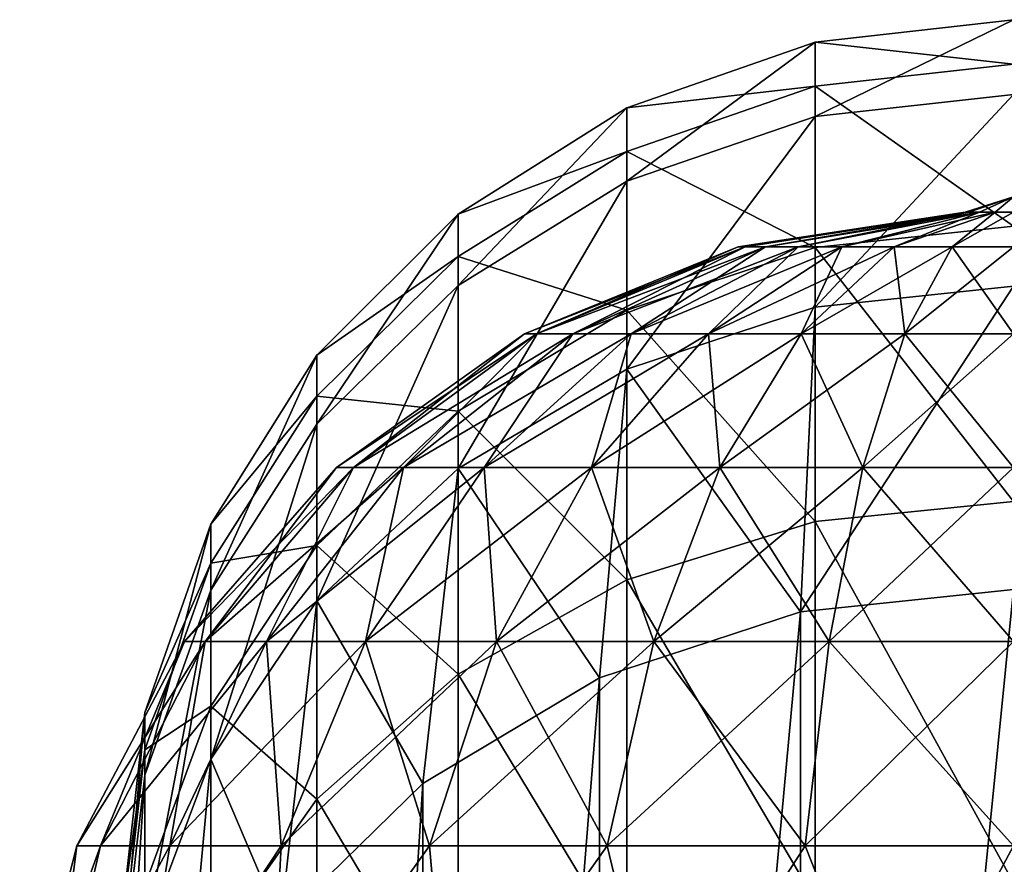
# Model space of a CAD drawing. Header units: millimetres. Extents: x -84 to 84, y -375 to 242.
# Tile 165 of 166: x -10 to 0, y 233 to 242. Entities that reach past the tile are written whole.
import ezdxf

# ---------------------------------------------------------------- set-up
doc = ezdxf.new("R2010")
doc.units = ezdxf.units.MM
doc.header["$LTSCALE"] = 81.481481
for name, color, linetype in [('274', 7, 'CONTINUOUS'), ('278', 7, 'CONTINUOUS'), ('279', 7, 'CONTINUOUS'), ('283', 7, 'CONTINUOUS'), ('288', 7, 'CONTINUOUS'), ('290', 7, 'CONTINUOUS')]:
    doc.layers.add(name, color=color, linetype=linetype)

msp = doc.modelspace()

# ---------------------------------------------------------------- linework, layer by layer
at = {"layer": '274', "color": 7, "linetype": 'CONTINUOUS', "true_color": 0xa2afbf}
for points in [[(0, 239.8675, -7.575), (-0.4881, 239.7131, -7.575), (-0.2444, 239.7914, -7.575), (0, 239.8675, -7.575)], [(-0.4509, 239.7131, -7.7618), (-0.4881, 239.7131, -7.575), (0, 239.8675, -7.575), (-0.4509, 239.7131, -7.7618)], [(-0.3451, 239.7131, -7.9201), (-0.4509, 239.7131, -7.7618), (0, 239.8675, -7.575), (-0.3451, 239.7131, -7.9201)], [(-0.1868, 239.7131, -8.0259), (-0.3451, 239.7131, -7.9201), (0, 239.8675, -7.575), (-0.1868, 239.7131, -8.0259)], [(0, 239.7131, -8.0631), (-0.1868, 239.7131, -8.0259), (0, 239.8675, -7.575), (0, 239.7131, -8.0631)]]:
    msp.add_3dface(points, dxfattribs=at)
at = {"layer": '278', "color": 7, "linetype": 'CONTINUOUS', "true_color": 0xa2afbf}
for points in [[(-2.7811, 239.3617, -7.575), (-0.4881, 239.7131, -7.575), (-2.7114, 239.3617, -8.1939), (-2.7811, 239.3617, -7.575)], [(-0.4881, 239.7131, -7.575), (-0.4509, 239.7131, -7.7618), (-2.7114, 239.3617, -8.1939), (-0.4881, 239.7131, -7.575)], [(-2.7114, 239.3617, -8.1939), (-0.4509, 239.7131, -7.7618), (-2.5057, 239.3617, -8.7817), (-2.7114, 239.3617, -8.1939)], [(-2.5057, 239.3617, -8.7817), (-0.4509, 239.7131, -7.7618), (-2.1744, 239.3617, -9.309), (-2.5057, 239.3617, -8.7817)], [(-0.4509, 239.7131, -7.7618), (-0.3451, 239.7131, -7.9201), (-2.1744, 239.3617, -9.309), (-0.4509, 239.7131, -7.7618)], [(-2.1744, 239.3617, -9.309), (-0.3451, 239.7131, -7.9201), (-1.734, 239.3617, -9.7494), (-2.1744, 239.3617, -9.309)], [(-1.734, 239.3617, -9.7494), (-0.3451, 239.7131, -7.9201), (-1.2067, 239.3617, -10.0807), (-1.734, 239.3617, -9.7494)], [(-0.3451, 239.7131, -7.9201), (-0.1868, 239.7131, -8.0259), (-1.2067, 239.3617, -10.0807), (-0.3451, 239.7131, -7.9201)], [(-1.2067, 239.3617, -10.0807), (-0.1868, 239.7131, -8.0259), (-0.6189, 239.3617, -10.2864), (-1.2067, 239.3617, -10.0807)], [(-0.1868, 239.7131, -8.0259), (0, 239.7131, -8.0631), (-0.6189, 239.3617, -10.2864), (-0.1868, 239.7131, -8.0259)], [(-0.6189, 239.3617, -10.2864), (0, 239.7131, -8.0631), (0, 239.3617, -10.3561), (-0.6189, 239.3617, -10.2864)], [(-2.7811, 239.3617, -7.575), (-2.7114, 239.3617, -8.1939), (-4.9417, 238.4858, -7.575), (-2.7811, 239.3617, -7.575)], [(-4.9417, 238.4858, -7.575), (-2.7114, 239.3617, -8.1939), (-4.8178, 238.4858, -8.6746), (-4.9417, 238.4858, -7.575)], [(-2.7114, 239.3617, -8.1939), (-2.5057, 239.3617, -8.7817), (-4.8178, 238.4858, -8.6746), (-2.7114, 239.3617, -8.1939)], [(-4.8178, 238.4858, -8.6746), (-2.5057, 239.3617, -8.7817), (-4.4523, 238.4858, -9.7191), (-4.8178, 238.4858, -8.6746)], [(-2.5057, 239.3617, -8.7817), (-2.1744, 239.3617, -9.309), (-4.4523, 238.4858, -9.7191), (-2.5057, 239.3617, -8.7817)], [(-4.4523, 238.4858, -9.7191), (-2.1744, 239.3617, -9.309), (-3.8636, 238.4858, -10.6561), (-4.4523, 238.4858, -9.7191)], [(-2.1744, 239.3617, -9.309), (-1.734, 239.3617, -9.7494), (-3.8636, 238.4858, -10.6561), (-2.1744, 239.3617, -9.309)], [(-3.8636, 238.4858, -10.6561), (-1.734, 239.3617, -9.7494), (-3.0811, 238.4858, -11.4386), (-3.8636, 238.4858, -10.6561)], [(-1.734, 239.3617, -9.7494), (-1.2067, 239.3617, -10.0807), (-3.0811, 238.4858, -11.4386), (-1.734, 239.3617, -9.7494)], [(-3.0811, 238.4858, -11.4386), (-1.2067, 239.3617, -10.0807), (-2.1441, 238.4858, -12.0273), (-3.0811, 238.4858, -11.4386)], [(-1.2067, 239.3617, -10.0807), (-0.6189, 239.3617, -10.2864), (-2.1441, 238.4858, -12.0273), (-1.2067, 239.3617, -10.0807)], [(-2.1441, 238.4858, -12.0273), (-0.6189, 239.3617, -10.2864), (-1.0996, 238.4858, -12.3928), (-2.1441, 238.4858, -12.0273)], [(-0.6189, 239.3617, -10.2864), (0, 239.3617, -10.3561), (-1.0996, 238.4858, -12.3928), (-0.6189, 239.3617, -10.2864)], [(-1.0996, 238.4858, -12.3928), (0, 239.3617, -10.3561), (0, 238.4858, -12.5167), (-1.0996, 238.4858, -12.3928)], [(-4.9417, 238.4858, -7.575), (-4.8178, 238.4858, -8.6746), (-6.8407, 237.1335, -7.575), (-4.9417, 238.4858, -7.575)], [(-6.8407, 237.1335, -7.575), (-4.8178, 238.4858, -8.6746), (-6.6692, 237.1335, -9.0972), (-6.8407, 237.1335, -7.575)], [(-4.8178, 238.4858, -8.6746), (-4.4523, 238.4858, -9.7191), (-6.6692, 237.1335, -9.0972), (-4.8178, 238.4858, -8.6746)], [(-6.6692, 237.1335, -9.0972), (-4.4523, 238.4858, -9.7191), (-6.1633, 237.1335, -10.5431), (-6.6692, 237.1335, -9.0972)], [(-4.4523, 238.4858, -9.7191), (-3.8636, 238.4858, -10.6561), (-6.1633, 237.1335, -10.5431), (-4.4523, 238.4858, -9.7191)], [(-6.1633, 237.1335, -10.5431), (-3.8636, 238.4858, -10.6561), (-5.3483, 237.1335, -11.8401), (-6.1633, 237.1335, -10.5431)], [(-3.8636, 238.4858, -10.6561), (-3.0811, 238.4858, -11.4386), (-5.3483, 237.1335, -11.8401), (-3.8636, 238.4858, -10.6561)], [(-5.3483, 237.1335, -11.8401), (-3.0811, 238.4858, -11.4386), (-4.2651, 237.1335, -12.9233), (-5.3483, 237.1335, -11.8401)], [(-3.0811, 238.4858, -11.4386), (-2.1441, 238.4858, -12.0273), (-4.2651, 237.1335, -12.9233), (-3.0811, 238.4858, -11.4386)], [(-4.2651, 237.1335, -12.9233), (-2.1441, 238.4858, -12.0273), (-2.9681, 237.1335, -13.7383), (-4.2651, 237.1335, -12.9233)], [(-2.1441, 238.4858, -12.0273), (-1.0996, 238.4858, -12.3928), (-2.9681, 237.1335, -13.7383), (-2.1441, 238.4858, -12.0273)], [(-2.9681, 237.1335, -13.7383), (-1.0996, 238.4858, -12.3928), (-1.5222, 237.1335, -14.2442), (-2.9681, 237.1335, -13.7383)], [(-1.0996, 238.4858, -12.3928), (0, 238.4858, -12.5167), (-1.5222, 237.1335, -14.2442), (-1.0996, 238.4858, -12.3928)], [(-1.5222, 237.1335, -14.2442), (0, 238.4858, -12.5167), (0, 237.1335, -14.4157), (-1.5222, 237.1335, -14.2442)], [(-6.8407, 237.1335, -7.575), (-6.6692, 237.1335, -9.0972), (-8.375, 235.3781, -7.575), (-6.8407, 237.1335, -7.575)], [(-8.375, 235.3781, -7.575), (-6.6692, 237.1335, -9.0972), (-8.1651, 235.3781, -9.4386), (-8.375, 235.3781, -7.575)], [(-6.6692, 237.1335, -9.0972), (-6.1633, 237.1335, -10.5431), (-8.1651, 235.3781, -9.4386), (-6.6692, 237.1335, -9.0972)], [(-8.1651, 235.3781, -9.4386), (-6.1633, 237.1335, -10.5431), (-7.5457, 235.3781, -11.2088), (-8.1651, 235.3781, -9.4386)], [(-6.1633, 237.1335, -10.5431), (-5.3483, 237.1335, -11.8401), (-7.5457, 235.3781, -11.2088), (-6.1633, 237.1335, -10.5431)], [(-7.5457, 235.3781, -11.2088), (-5.3483, 237.1335, -11.8401), (-6.5479, 235.3781, -12.7968), (-7.5457, 235.3781, -11.2088)], [(-5.3483, 237.1335, -11.8401), (-4.2651, 237.1335, -12.9233), (-6.5479, 235.3781, -12.7968), (-5.3483, 237.1335, -11.8401)], [(-6.5479, 235.3781, -12.7968), (-4.2651, 237.1335, -12.9233), (-5.2218, 235.3781, -14.1229), (-6.5479, 235.3781, -12.7968)], [(-4.2651, 237.1335, -12.9233), (-2.9681, 237.1335, -13.7383), (-5.2218, 235.3781, -14.1229), (-4.2651, 237.1335, -12.9233)], [(-5.2218, 235.3781, -14.1229), (-2.9681, 237.1335, -13.7383), (-3.6338, 235.3781, -15.1207), (-5.2218, 235.3781, -14.1229)], [(-2.9681, 237.1335, -13.7383), (-1.5222, 237.1335, -14.2442), (-3.6338, 235.3781, -15.1207), (-2.9681, 237.1335, -13.7383)], [(-3.6338, 235.3781, -15.1207), (-1.5222, 237.1335, -14.2442), (-1.8636, 235.3781, -15.7401), (-3.6338, 235.3781, -15.1207)], [(-1.5222, 237.1335, -14.2442), (0, 237.1335, -14.4157), (-1.8636, 235.3781, -15.7401), (-1.5222, 237.1335, -14.2442)], [(-1.8636, 235.3781, -15.7401), (0, 237.1335, -14.4157), (0, 235.3781, -15.95), (-1.8636, 235.3781, -15.7401)], [(-8.375, 235.3781, -7.575), (-8.1651, 235.3781, -9.4386), (-9.4612, 233.3152, -7.575), (-8.375, 235.3781, -7.575)], [(-9.4612, 233.3152, -7.575), (-8.1651, 235.3781, -9.4386), (-9.224, 233.3152, -9.6803), (-9.4612, 233.3152, -7.575)], [(-8.1651, 235.3781, -9.4386), (-7.5457, 235.3781, -11.2088), (-9.224, 233.3152, -9.6803), (-8.1651, 235.3781, -9.4386)], [(-9.224, 233.3152, -9.6803), (-7.5457, 235.3781, -11.2088), (-8.5243, 233.3152, -11.6801), (-9.224, 233.3152, -9.6803)], [(-7.5457, 235.3781, -11.2088), (-6.5479, 235.3781, -12.7968), (-8.5243, 233.3152, -11.6801), (-7.5457, 235.3781, -11.2088)], [(-8.5243, 233.3152, -11.6801), (-6.5479, 235.3781, -12.7968), (-7.3971, 233.3152, -13.474), (-8.5243, 233.3152, -11.6801)], [(-6.5479, 235.3781, -12.7968), (-5.2218, 235.3781, -14.1229), (-7.3971, 233.3152, -13.474), (-6.5479, 235.3781, -12.7968)], [(-7.3971, 233.3152, -13.474), (-5.2218, 235.3781, -14.1229), (-5.899, 233.3152, -14.9721), (-7.3971, 233.3152, -13.474)], [(-5.2218, 235.3781, -14.1229), (-3.6338, 235.3781, -15.1207), (-5.899, 233.3152, -14.9721), (-5.2218, 235.3781, -14.1229)], [(-5.899, 233.3152, -14.9721), (-3.6338, 235.3781, -15.1207), (-4.1051, 233.3152, -16.0993), (-5.899, 233.3152, -14.9721)], [(-3.6338, 235.3781, -15.1207), (-1.8636, 235.3781, -15.7401), (-4.1051, 233.3152, -16.0993), (-3.6338, 235.3781, -15.1207)], [(-4.1051, 233.3152, -16.0993), (-1.8636, 235.3781, -15.7401), (-2.1053, 233.3152, -16.799), (-4.1051, 233.3152, -16.0993)], [(-1.8636, 235.3781, -15.7401), (0, 235.3781, -15.95), (-2.1053, 233.3152, -16.799), (-1.8636, 235.3781, -15.7401)], [(-2.1053, 233.3152, -16.799), (0, 235.3781, -15.95), (0, 233.3152, -17.0362), (-2.1053, 233.3152, -16.799)], [(-9.7482, 231.0592, -9.9773), (-10.0399, 231.0592, -7.575), (-9.224, 233.3152, -9.6803), (-9.7482, 231.0592, -9.9773)], [(-10.0399, 231.0592, -7.575), (-9.4612, 233.3152, -7.575), (-9.224, 233.3152, -9.6803), (-10.0399, 231.0592, -7.575)], [(-8.8902, 231.0592, -12.2402), (-9.7482, 231.0592, -9.9773), (-8.5243, 233.3152, -11.6801), (-8.8902, 231.0592, -12.2402)], [(-9.7482, 231.0592, -9.9773), (-9.224, 233.3152, -9.6803), (-8.5243, 233.3152, -11.6801), (-9.7482, 231.0592, -9.9773)], [(-7.5154, 231.0592, -14.2321), (-8.8902, 231.0592, -12.2402), (-7.3971, 233.3152, -13.474), (-7.5154, 231.0592, -14.2321)], [(-8.8902, 231.0592, -12.2402), (-8.5243, 233.3152, -11.6801), (-7.3971, 233.3152, -13.474), (-8.8902, 231.0592, -12.2402)], [(-5.7038, 231.0592, -15.8373), (-7.5154, 231.0592, -14.2321), (-5.899, 233.3152, -14.9721), (-5.7038, 231.0592, -15.8373)], [(-7.5154, 231.0592, -14.2321), (-7.3971, 233.3152, -13.474), (-5.899, 233.3152, -14.9721), (-7.5154, 231.0592, -14.2321)], [(-5.7038, 231.0592, -15.8373), (-5.899, 233.3152, -14.9721), (-4.1051, 233.3152, -16.0993), (-5.7038, 231.0592, -15.8373)], [(-3.5606, 231.0592, -16.9623), (-5.7038, 231.0592, -15.8373), (-4.1051, 233.3152, -16.0993), (-3.5606, 231.0592, -16.9623)], [(-3.5606, 231.0592, -16.9623), (-4.1051, 233.3152, -16.0993), (-2.1053, 233.3152, -16.799), (-3.5606, 231.0592, -16.9623)], [(-1.2103, 231.0592, -17.5416), (-3.5606, 231.0592, -16.9623), (-2.1053, 233.3152, -16.799), (-1.2103, 231.0592, -17.5416)], [(-1.2103, 231.0592, -17.5416), (-2.1053, 233.3152, -16.799), (0, 233.3152, -17.0362), (-1.2103, 231.0592, -17.5416)], [(1.2103, 231.0592, -17.5416), (-1.2103, 231.0592, -17.5416), (0, 233.3152, -17.0362), (1.2103, 231.0592, -17.5416)]]:
    msp.add_3dface(points, dxfattribs=at)
at = {"layer": '279', "color": 7, "linetype": 'CONTINUOUS', "true_color": 0xa2afbf}
for points in [[(0, 239.8675, -7.575), (-0.2444, 239.7914, -7.575), (-0.4509, 239.7131, -7.3882), (0, 239.8675, -7.575)], [(-0.3451, 239.7131, -7.2299), (0, 239.8675, -7.575), (-0.4509, 239.7131, -7.3882), (-0.3451, 239.7131, -7.2299)], [(-0.1868, 239.7131, -7.1241), (0, 239.8675, -7.575), (-0.3451, 239.7131, -7.2299), (-0.1868, 239.7131, -7.1241)], [(0, 239.7131, -7.0869), (0, 239.8675, -7.575), (-0.1868, 239.7131, -7.1241), (0, 239.7131, -7.0869)], [(-0.2444, 239.7914, -7.575), (-0.4881, 239.7131, -7.575), (-0.4509, 239.7131, -7.3882), (-0.2444, 239.7914, -7.575)]]:
    msp.add_3dface(points, dxfattribs=at)
at = {"layer": '283', "color": 7, "linetype": 'CONTINUOUS', "true_color": 0xa2afbf}
for points in [[(-0.4881, 239.7131, -7.575), (-2.7811, 239.3617, -7.575), (-2.7114, 239.3617, -6.9561), (-0.4881, 239.7131, -7.575)], [(-0.4509, 239.7131, -7.3882), (-0.4881, 239.7131, -7.575), (-2.7114, 239.3617, -6.9561), (-0.4509, 239.7131, -7.3882)], [(-0.4509, 239.7131, -7.3882), (-2.7114, 239.3617, -6.9561), (-2.5057, 239.3617, -6.3683), (-0.4509, 239.7131, -7.3882)], [(-0.3451, 239.7131, -7.2299), (-0.4509, 239.7131, -7.3882), (-2.5057, 239.3617, -6.3683), (-0.3451, 239.7131, -7.2299)], [(-0.3451, 239.7131, -7.2299), (-2.5057, 239.3617, -6.3683), (-2.1744, 239.3617, -5.841), (-0.3451, 239.7131, -7.2299)], [(-0.3451, 239.7131, -7.2299), (-2.1744, 239.3617, -5.841), (-1.734, 239.3617, -5.4006), (-0.3451, 239.7131, -7.2299)], [(-0.1868, 239.7131, -7.1241), (-0.3451, 239.7131, -7.2299), (-1.734, 239.3617, -5.4006), (-0.1868, 239.7131, -7.1241)], [(-0.1868, 239.7131, -7.1241), (-1.734, 239.3617, -5.4006), (-1.2067, 239.3617, -5.0693), (-0.1868, 239.7131, -7.1241)], [(-0.1868, 239.7131, -7.1241), (-1.2067, 239.3617, -5.0693), (-0.6189, 239.3617, -4.8636), (-0.1868, 239.7131, -7.1241)], [(0, 239.7131, -7.0869), (-0.1868, 239.7131, -7.1241), (-0.6189, 239.3617, -4.8636), (0, 239.7131, -7.0869)], [(0, 239.7131, -7.0869), (-0.6189, 239.3617, -4.8636), (0, 239.3617, -4.7939), (0, 239.7131, -7.0869)], [(-2.7811, 239.3617, -7.575), (-4.9417, 238.4858, -7.575), (-4.8178, 238.4858, -6.4754), (-2.7811, 239.3617, -7.575)], [(-2.7811, 239.3617, -7.575), (-4.8178, 238.4858, -6.4754), (-2.7114, 239.3617, -6.9561), (-2.7811, 239.3617, -7.575)], [(-4.8178, 238.4858, -6.4754), (-4.4523, 238.4858, -5.4309), (-2.7114, 239.3617, -6.9561), (-4.8178, 238.4858, -6.4754)], [(-4.4523, 238.4858, -5.4309), (-3.8636, 238.4858, -4.4939), (-2.5057, 239.3617, -6.3683), (-4.4523, 238.4858, -5.4309)], [(-2.7114, 239.3617, -6.9561), (-4.4523, 238.4858, -5.4309), (-2.5057, 239.3617, -6.3683), (-2.7114, 239.3617, -6.9561)], [(-3.8636, 238.4858, -4.4939), (-3.0811, 238.4858, -3.7114), (-2.1744, 239.3617, -5.841), (-3.8636, 238.4858, -4.4939)], [(-2.5057, 239.3617, -6.3683), (-3.8636, 238.4858, -4.4939), (-2.1744, 239.3617, -5.841), (-2.5057, 239.3617, -6.3683)], [(-3.0811, 238.4858, -3.7114), (-2.1441, 238.4858, -3.1227), (-1.734, 239.3617, -5.4006), (-3.0811, 238.4858, -3.7114)], [(-2.1744, 239.3617, -5.841), (-3.0811, 238.4858, -3.7114), (-1.734, 239.3617, -5.4006), (-2.1744, 239.3617, -5.841)], [(-2.1441, 238.4858, -3.1227), (-1.0996, 238.4858, -2.7572), (-1.2067, 239.3617, -5.0693), (-2.1441, 238.4858, -3.1227)], [(-1.734, 239.3617, -5.4006), (-2.1441, 238.4858, -3.1227), (-1.2067, 239.3617, -5.0693), (-1.734, 239.3617, -5.4006)], [(-1.2067, 239.3617, -5.0693), (-1.0996, 238.4858, -2.7572), (-0.6189, 239.3617, -4.8636), (-1.2067, 239.3617, -5.0693)], [(-1.0996, 238.4858, -2.7572), (0, 238.4858, -2.6333), (-0.6189, 239.3617, -4.8636), (-1.0996, 238.4858, -2.7572)], [(-0.6189, 239.3617, -4.8636), (0, 238.4858, -2.6333), (0, 239.3617, -4.7939), (-0.6189, 239.3617, -4.8636)], [(-4.9417, 238.4858, -7.575), (-6.8407, 237.1335, -7.575), (-6.6692, 237.1335, -6.0528), (-4.9417, 238.4858, -7.575)], [(-4.9417, 238.4858, -7.575), (-6.6692, 237.1335, -6.0528), (-4.8178, 238.4858, -6.4754), (-4.9417, 238.4858, -7.575)], [(-6.6692, 237.1335, -6.0528), (-6.1633, 237.1335, -4.6069), (-4.8178, 238.4858, -6.4754), (-6.6692, 237.1335, -6.0528)], [(-6.1633, 237.1335, -4.6069), (-5.3483, 237.1335, -3.3099), (-4.4523, 238.4858, -5.4309), (-6.1633, 237.1335, -4.6069)], [(-4.8178, 238.4858, -6.4754), (-6.1633, 237.1335, -4.6069), (-4.4523, 238.4858, -5.4309), (-4.8178, 238.4858, -6.4754)], [(-5.3483, 237.1335, -3.3099), (-4.2651, 237.1335, -2.2267), (-3.8636, 238.4858, -4.4939), (-5.3483, 237.1335, -3.3099)], [(-4.4523, 238.4858, -5.4309), (-5.3483, 237.1335, -3.3099), (-3.8636, 238.4858, -4.4939), (-4.4523, 238.4858, -5.4309)], [(-4.2651, 237.1335, -2.2267), (-2.9681, 237.1335, -1.4117), (-3.0811, 238.4858, -3.7114), (-4.2651, 237.1335, -2.2267)], [(-3.8636, 238.4858, -4.4939), (-4.2651, 237.1335, -2.2267), (-3.0811, 238.4858, -3.7114), (-3.8636, 238.4858, -4.4939)], [(-3.0811, 238.4858, -3.7114), (-2.9681, 237.1335, -1.4117), (-2.1441, 238.4858, -3.1227), (-3.0811, 238.4858, -3.7114)], [(-2.9681, 237.1335, -1.4117), (-1.5222, 237.1335, -0.9058), (-2.1441, 238.4858, -3.1227), (-2.9681, 237.1335, -1.4117)], [(-2.1441, 238.4858, -3.1227), (-1.5222, 237.1335, -0.9058), (-1.0996, 238.4858, -2.7572), (-2.1441, 238.4858, -3.1227)], [(-1.5222, 237.1335, -0.9058), (0, 237.1335, -0.7343), (-1.0996, 238.4858, -2.7572), (-1.5222, 237.1335, -0.9058)], [(-1.0996, 238.4858, -2.7572), (0, 237.1335, -0.7343), (0, 238.4858, -2.6333), (-1.0996, 238.4858, -2.7572)], [(-6.8407, 237.1335, -7.575), (-8.375, 235.3781, -7.575), (-8.1651, 235.3781, -5.7114), (-6.8407, 237.1335, -7.575)], [(-6.8407, 237.1335, -7.575), (-8.1651, 235.3781, -5.7114), (-6.6692, 237.1335, -6.0528), (-6.8407, 237.1335, -7.575)], [(-8.1651, 235.3781, -5.7114), (-7.5457, 235.3781, -3.9412), (-6.6692, 237.1335, -6.0528), (-8.1651, 235.3781, -5.7114)], [(-7.5457, 235.3781, -3.9412), (-6.5479, 235.3781, -2.3532), (-6.1633, 237.1335, -4.6069), (-7.5457, 235.3781, -3.9412)], [(-6.6692, 237.1335, -6.0528), (-7.5457, 235.3781, -3.9412), (-6.1633, 237.1335, -4.6069), (-6.6692, 237.1335, -6.0528)], [(-6.5479, 235.3781, -2.3532), (-5.2218, 235.3781, -1.0271), (-5.3483, 237.1335, -3.3099), (-6.5479, 235.3781, -2.3532)], [(-6.1633, 237.1335, -4.6069), (-6.5479, 235.3781, -2.3532), (-5.3483, 237.1335, -3.3099), (-6.1633, 237.1335, -4.6069)], [(-5.3483, 237.1335, -3.3099), (-5.2218, 235.3781, -1.0271), (-4.2651, 237.1335, -2.2267), (-5.3483, 237.1335, -3.3099)], [(-5.2218, 235.3781, -1.0271), (-3.6338, 235.3781, -0.0293), (-4.2651, 237.1335, -2.2267), (-5.2218, 235.3781, -1.0271)], [(-4.2651, 237.1335, -2.2267), (-3.6338, 235.3781, -0.0293), (-2.9681, 237.1335, -1.4117), (-4.2651, 237.1335, -2.2267)], [(-3.6338, 235.3781, -0.0293), (-1.8636, 235.3781, 0.5901), (-2.9681, 237.1335, -1.4117), (-3.6338, 235.3781, -0.0293)], [(-2.9681, 237.1335, -1.4117), (-1.8636, 235.3781, 0.5901), (-1.5222, 237.1335, -0.9058), (-2.9681, 237.1335, -1.4117)], [(-1.8636, 235.3781, 0.5901), (0, 235.3781, 0.8), (-1.5222, 237.1335, -0.9058), (-1.8636, 235.3781, 0.5901)], [(-1.5222, 237.1335, -0.9058), (0, 235.3781, 0.8), (0, 237.1335, -0.7343), (-1.5222, 237.1335, -0.9058)], [(-8.375, 235.3781, -7.575), (-9.4612, 233.3152, -7.575), (-9.224, 233.3152, -5.4697), (-8.375, 235.3781, -7.575)], [(-8.375, 235.3781, -7.575), (-9.224, 233.3152, -5.4697), (-8.1651, 235.3781, -5.7114), (-8.375, 235.3781, -7.575)], [(-9.224, 233.3152, -5.4697), (-8.5243, 233.3152, -3.4699), (-8.1651, 235.3781, -5.7114), (-9.224, 233.3152, -5.4697)], [(-8.5243, 233.3152, -3.4699), (-7.3971, 233.3152, -1.676), (-7.5457, 235.3781, -3.9412), (-8.5243, 233.3152, -3.4699)], [(-8.1651, 235.3781, -5.7114), (-8.5243, 233.3152, -3.4699), (-7.5457, 235.3781, -3.9412), (-8.1651, 235.3781, -5.7114)], [(-7.5457, 235.3781, -3.9412), (-7.3971, 233.3152, -1.676), (-6.5479, 235.3781, -2.3532), (-7.5457, 235.3781, -3.9412)], [(-7.3971, 233.3152, -1.676), (-5.899, 233.3152, -0.1779), (-6.5479, 235.3781, -2.3532), (-7.3971, 233.3152, -1.676)], [(-6.5479, 235.3781, -2.3532), (-5.899, 233.3152, -0.1779), (-5.2218, 235.3781, -1.0271), (-6.5479, 235.3781, -2.3532)], [(-5.899, 233.3152, -0.1779), (-4.1051, 233.3152, 0.9493), (-5.2218, 235.3781, -1.0271), (-5.899, 233.3152, -0.1779)], [(-5.2218, 235.3781, -1.0271), (-4.1051, 233.3152, 0.9493), (-3.6338, 235.3781, -0.0293), (-5.2218, 235.3781, -1.0271)], [(-4.1051, 233.3152, 0.9493), (-2.1053, 233.3152, 1.649), (-3.6338, 235.3781, -0.0293), (-4.1051, 233.3152, 0.9493)], [(-3.6338, 235.3781, -0.0293), (-2.1053, 233.3152, 1.649), (-1.8636, 235.3781, 0.5901), (-3.6338, 235.3781, -0.0293)], [(-2.1053, 233.3152, 1.649), (0, 233.3152, 1.8862), (-1.8636, 235.3781, 0.5901), (-2.1053, 233.3152, 1.649)], [(-1.8636, 235.3781, 0.5901), (0, 233.3152, 1.8862), (0, 235.3781, 0.8), (-1.8636, 235.3781, 0.5901)], [(-9.4612, 233.3152, -7.575), (-10.0399, 231.0592, -7.575), (-9.7481, 231.0592, -5.1722), (-9.4612, 233.3152, -7.575)], [(-9.4612, 233.3152, -7.575), (-9.7481, 231.0592, -5.1722), (-9.224, 233.3152, -5.4697), (-9.4612, 233.3152, -7.575)], [(-9.7481, 231.0592, -5.1722), (-8.8898, 231.0592, -2.9091), (-8.5243, 233.3152, -3.4699), (-9.7481, 231.0592, -5.1722)], [(-9.224, 233.3152, -5.4697), (-9.7481, 231.0592, -5.1722), (-8.5243, 233.3152, -3.4699), (-9.224, 233.3152, -5.4697)], [(-8.8898, 231.0592, -2.9091), (-7.5148, 231.0592, -0.9171), (-7.3971, 233.3152, -1.676), (-8.8898, 231.0592, -2.9091)], [(-8.5243, 233.3152, -3.4699), (-8.8898, 231.0592, -2.9091), (-7.3971, 233.3152, -1.676), (-8.5243, 233.3152, -3.4699)], [(-7.5148, 231.0592, -0.9171), (-5.703, 231.0592, 0.6879), (-5.899, 233.3152, -0.1779), (-7.5148, 231.0592, -0.9171)], [(-7.3971, 233.3152, -1.676), (-7.5148, 231.0592, -0.9171), (-5.899, 233.3152, -0.1779), (-7.3971, 233.3152, -1.676)], [(-5.899, 233.3152, -0.1779), (-5.703, 231.0592, 0.6879), (-4.1051, 233.3152, 0.9493), (-5.899, 233.3152, -0.1779)], [(-5.703, 231.0592, 0.6879), (-3.5597, 231.0592, 1.8126), (-4.1051, 233.3152, 0.9493), (-5.703, 231.0592, 0.6879)], [(-4.1051, 233.3152, 0.9493), (-3.5597, 231.0592, 1.8126), (-2.1053, 233.3152, 1.649), (-4.1051, 233.3152, 0.9493)], [(-3.5597, 231.0592, 1.8126), (-1.2096, 231.0592, 2.3917), (-2.1053, 233.3152, 1.649), (-3.5597, 231.0592, 1.8126)], [(-2.1053, 233.3152, 1.649), (-1.2096, 231.0592, 2.3917), (0, 233.3152, 1.8862), (-2.1053, 233.3152, 1.649)], [(-1.2096, 231.0592, 2.3917), (1.2108, 231.0592, 2.3916), (0, 233.3152, 1.8862), (-1.2096, 231.0592, 2.3917)]]:
    msp.add_3dface(points, dxfattribs=at)
at = {"layer": '288', "color": 7, "linetype": 'CONTINUOUS', "true_color": 0xa2afbf}
for points in [[(0, 214.5374, 150.125), (-2.1538, 214.3109, 150.2558), (0, 235.9047, 187.1343), (0, 214.5374, 150.125)], [(0, 235.9047, 187.1343), (-2.1538, 214.3109, 150.2558), (-2.1538, 235.6782, 187.2651), (0, 235.9047, 187.1343)], [(-2.1538, 214.3109, 150.2558), (-4.1825, 213.6446, 150.6404), (-2.1538, 235.6782, 187.2651), (-2.1538, 214.3109, 150.2558)], [(-2.1538, 235.6782, 187.2651), (-4.1825, 213.6446, 150.6404), (-4.1825, 235.0119, 187.6497), (-2.1538, 235.6782, 187.2651)], [(-4.1825, 213.6446, 150.6404), (-5.9681, 212.5772, 151.2567), (-4.1825, 235.0119, 187.6497), (-4.1825, 213.6446, 150.6404)], [(-4.1825, 235.0119, 187.6497), (-5.9681, 212.5772, 151.2567), (-5.9681, 233.9445, 188.266), (-4.1825, 235.0119, 187.6497)], [(-5.9681, 212.5772, 151.2567), (-7.4069, 211.1708, 152.0687), (-5.9681, 233.9445, 188.266), (-5.9681, 212.5772, 151.2567)], [(-5.9681, 233.9445, 188.266), (-7.4069, 211.1708, 152.0687), (-7.4069, 232.5381, 189.078), (-5.9681, 233.9445, 188.266)]]:
    msp.add_3dface(points, dxfattribs=at)
at = {"layer": '290', "color": 7, "linetype": 'CONTINUOUS', "true_color": 0xa2afbf}
for points in [[(0, 240.9006, 200.5594), (-2.0027, 240.679, 200.6018), (0, 241.6557, 207.7106), (0, 240.9006, 200.5594)], [(0, 241.6557, 207.7106), (-2.0027, 240.679, 200.6018), (-2.0027, 241.4301, 207.7155), (0, 241.6557, 207.7106)], [(0, 241.6557, 207.7106), (-2.0027, 241.4301, 207.7155), (0, 241.2085, 214.8877), (0, 241.6557, 207.7106)], [(-2.0027, 240.679, 200.6018), (-3.905, 240.0252, 200.7268), (-2.0027, 241.4301, 207.7155), (-2.0027, 240.679, 200.6018)], [(-2.0027, 241.4301, 207.7155), (-3.905, 240.0252, 200.7268), (-3.905, 240.7646, 207.7298), (-2.0027, 241.4301, 207.7155)], [(-2.0027, 241.4301, 207.7155), (-3.905, 240.7646, 207.7298), (-2.0027, 240.9852, 214.8549), (-2.0027, 241.4301, 207.7155)], [(0, 241.2085, 214.8877), (-2.0027, 241.4301, 207.7155), (-2.0027, 240.9852, 214.8549), (0, 241.2085, 214.8877)], [(0, 241.2085, 214.8877), (-2.0027, 240.9852, 214.8549), (0, 239.5715, 221.8899), (0, 241.2085, 214.8877)], [(-2.0027, 240.9852, 214.8549), (-3.905, 240.7646, 207.7298), (-3.905, 240.3267, 214.7581), (-2.0027, 240.9852, 214.8549)], [(-2.0027, 240.9852, 214.8549), (-3.905, 240.3267, 214.7581), (-2.0027, 239.3568, 221.8203), (-2.0027, 240.9852, 214.8549)], [(0, 239.5715, 221.8899), (-2.0027, 240.9852, 214.8549), (-2.0027, 239.3568, 221.8203), (0, 239.5715, 221.8899)], [(0, 238.9644, 193.634), (-2.0027, 238.7529, 193.7127), (0, 240.9006, 200.5594), (0, 238.9644, 193.634)], [(0, 240.9006, 200.5594), (-2.0027, 238.7529, 193.7127), (-2.0027, 240.679, 200.6018), (0, 240.9006, 200.5594)], [(-3.905, 240.0252, 200.7268), (-5.6114, 238.972, 200.9281), (-3.905, 240.7646, 207.7298), (-3.905, 240.0252, 200.7268)], [(-3.905, 240.7646, 207.7298), (-5.6114, 238.972, 200.9281), (-5.6114, 239.6926, 207.7528), (-3.905, 240.7646, 207.7298)], [(-3.905, 240.7646, 207.7298), (-5.6114, 239.6926, 207.7528), (-3.905, 240.3267, 214.7581), (-3.905, 240.7646, 207.7298)], [(-2.0027, 238.7529, 193.7127), (-3.905, 238.1291, 193.9449), (-2.0027, 240.679, 200.6018), (-2.0027, 238.7529, 193.7127)], [(-2.0027, 240.679, 200.6018), (-3.905, 238.1291, 193.9449), (-3.905, 240.0252, 200.7268), (-2.0027, 240.679, 200.6018)], [(-3.905, 240.3267, 214.7581), (-5.6114, 239.6926, 207.7528), (-5.6114, 239.2658, 214.6022), (-3.905, 240.3267, 214.7581)], [(-3.905, 240.3267, 214.7581), (-5.6114, 239.2658, 214.6022), (-3.905, 238.7236, 221.6151), (-3.905, 240.3267, 214.7581)], [(-2.0027, 239.3568, 221.8203), (-3.905, 240.3267, 214.7581), (-3.905, 238.7236, 221.6151), (-2.0027, 239.3568, 221.8203)], [(-3.905, 238.1291, 193.9449), (-5.6114, 237.1242, 194.3189), (-3.905, 240.0252, 200.7268), (-3.905, 238.1291, 193.9449)], [(-3.905, 240.0252, 200.7268), (-5.6114, 237.1242, 194.3189), (-5.6114, 238.972, 200.9281), (-3.905, 240.0252, 200.7268)], [(-5.6114, 238.972, 200.9281), (-7.0365, 237.5723, 201.1957), (-5.6114, 239.6926, 207.7528), (-5.6114, 238.972, 200.9281)], [(-5.6114, 239.6926, 207.7528), (-7.0365, 237.5723, 201.1957), (-7.0365, 238.2679, 207.7834), (-5.6114, 239.6926, 207.7528)], [(-5.6114, 239.6926, 207.7528), (-7.0365, 238.2679, 207.7834), (-5.6114, 239.2658, 214.6022), (-5.6114, 239.6926, 207.7528)], [(0, 239.5715, 221.8899), (-2.0027, 239.3568, 221.8203), (0, 236.7905, 228.5214), (0, 239.5715, 221.8899)], [(-2.0027, 239.3568, 221.8203), (-3.905, 238.7236, 221.6151), (-2.0027, 236.5904, 228.417), (-2.0027, 239.3568, 221.8203)], [(0, 236.7905, 228.5214), (-2.0027, 239.3568, 221.8203), (-2.0027, 236.5904, 228.417), (0, 236.7905, 228.5214)], [(-5.6114, 239.2658, 214.6022), (-7.0365, 238.2679, 207.7834), (-7.0365, 237.8559, 214.3949), (-5.6114, 239.2658, 214.6022)], [(-5.6114, 239.2658, 214.6022), (-7.0365, 237.8559, 214.3949), (-5.6114, 237.7036, 221.2846), (-5.6114, 239.2658, 214.6022)], [(-3.905, 238.7236, 221.6151), (-5.6114, 239.2658, 214.6022), (-5.6114, 237.7036, 221.2846), (-3.905, 238.7236, 221.6151)], [(-5.6114, 237.1242, 194.3189), (-7.0365, 235.7886, 194.8161), (-5.6114, 238.972, 200.9281), (-5.6114, 237.1242, 194.3189)], [(-5.6114, 238.972, 200.9281), (-7.0365, 235.7886, 194.8161), (-7.0365, 237.5723, 201.1957), (-5.6114, 238.972, 200.9281)], [(0, 235.9047, 187.1343), (-2.1538, 235.6782, 187.2651), (0, 238.9644, 193.634), (0, 235.9047, 187.1343)], [(0, 238.9644, 193.634), (-2.1538, 235.6782, 187.2651), (-2.0027, 238.7529, 193.7127), (0, 238.9644, 193.634)], [(-3.905, 238.7236, 221.6151), (-5.6114, 237.7036, 221.2846), (-3.905, 236.0002, 228.1092), (-3.905, 238.7236, 221.6151)], [(-2.0027, 238.7529, 193.7127), (-2.1538, 235.6782, 187.2651), (-3.905, 238.1291, 193.9449), (-2.0027, 238.7529, 193.7127)], [(-2.0027, 236.5904, 228.417), (-3.905, 238.7236, 221.6151), (-3.905, 236.0002, 228.1092), (-2.0027, 236.5904, 228.417)], [(-7.0365, 237.5723, 201.1957), (-8.1087, 235.8962, 201.5162), (-7.0365, 238.2679, 207.7834), (-7.0365, 237.5723, 201.1957)], [(-7.0365, 238.2679, 207.7834), (-8.1087, 235.8962, 201.5162), (-8.1087, 236.5618, 207.8201), (-7.0365, 238.2679, 207.7834)], [(-7.0365, 238.2679, 207.7834), (-8.1087, 236.5618, 207.8201), (-7.0365, 237.8559, 214.3949), (-7.0365, 238.2679, 207.7834)], [(-3.905, 238.1291, 193.9449), (-4.1825, 235.0119, 187.6497), (-5.6114, 237.1242, 194.3189), (-3.905, 238.1291, 193.9449)], [(-2.1538, 235.6782, 187.2651), (-4.1825, 235.0119, 187.6497), (-3.905, 238.1291, 193.9449), (-2.1538, 235.6782, 187.2651)], [(-7.0365, 237.8559, 214.3949), (-8.1087, 236.5618, 207.8201), (-8.1087, 236.1676, 214.1467), (-7.0365, 237.8559, 214.3949)], [(-7.0365, 237.8559, 214.3949), (-8.1087, 236.1676, 214.1467), (-7.0365, 236.3479, 220.8453), (-7.0365, 237.8559, 214.3949)], [(-5.6114, 237.7036, 221.2846), (-7.0365, 237.8559, 214.3949), (-7.0365, 236.3479, 220.8453), (-5.6114, 237.7036, 221.2846)], [(-5.6114, 237.7036, 221.2846), (-7.0365, 236.3479, 220.8453), (-5.6114, 235.0496, 227.6133), (-5.6114, 237.7036, 221.2846)], [(-3.905, 236.0002, 228.1092), (-5.6114, 237.7036, 221.2846), (-5.6114, 235.0496, 227.6133), (-3.905, 236.0002, 228.1092)], [(-7.0365, 235.7886, 194.8161), (-8.1087, 234.1894, 195.4113), (-7.0365, 237.5723, 201.1957), (-7.0365, 235.7886, 194.8161)], [(-7.0365, 237.5723, 201.1957), (-8.1087, 234.1894, 195.4113), (-8.1087, 235.8962, 201.5162), (-7.0365, 237.5723, 201.1957)], [(-5.6114, 237.1242, 194.3189), (-5.9681, 233.9445, 188.266), (-7.0365, 235.7886, 194.8161), (-5.6114, 237.1242, 194.3189)], [(-4.1825, 235.0119, 187.6497), (-5.9681, 233.9445, 188.266), (-5.6114, 237.1242, 194.3189), (-4.1825, 235.0119, 187.6497)], [(0, 236.7905, 228.5214), (-2.0027, 236.5904, 228.417), (0, 232.9432, 234.5967), (0, 236.7905, 228.5214)], [(-8.1087, 235.8962, 201.5162), (-8.7744, 234.0278, 201.8734), (-8.1087, 236.5618, 207.8201), (-8.1087, 235.8962, 201.5162)], [(-8.1087, 236.5618, 207.8201), (-8.7744, 234.0278, 201.8734), (-8.7744, 234.66, 207.8609), (-8.1087, 236.5618, 207.8201)], [(-8.1087, 236.5618, 207.8201), (-8.7744, 234.66, 207.8609), (-8.1087, 236.1676, 214.1467), (-8.1087, 236.5618, 207.8201)], [(-2.0027, 236.5904, 228.417), (-3.905, 236.0002, 228.1092), (-2.0027, 232.7633, 234.4604), (-2.0027, 236.5904, 228.417)], [(0, 232.9432, 234.5967), (-2.0027, 236.5904, 228.417), (-2.0027, 232.7633, 234.4604), (0, 232.9432, 234.5967)], [(-7.0365, 236.3479, 220.8453), (-8.1087, 236.1676, 214.1467), (-8.1087, 234.7245, 220.3192), (-7.0365, 236.3479, 220.8453)], [(-7.0365, 236.3479, 220.8453), (-8.1087, 234.7245, 220.3192), (-7.0365, 233.786, 226.9542), (-7.0365, 236.3479, 220.8453)], [(-5.6114, 235.0496, 227.6133), (-7.0365, 236.3479, 220.8453), (-7.0365, 233.786, 226.9542), (-5.6114, 235.0496, 227.6133)], [(-8.1087, 236.1676, 214.1467), (-8.7744, 234.66, 207.8609), (-8.7744, 234.2855, 213.8701), (-8.1087, 236.1676, 214.1467)], [(-8.1087, 236.1676, 214.1467), (-8.7744, 234.2855, 213.8701), (-8.1087, 234.7245, 220.3192), (-8.1087, 236.1676, 214.1467)], [(-3.905, 236.0002, 228.1092), (-5.6114, 235.0496, 227.6133), (-3.905, 232.2327, 234.0585), (-3.905, 236.0002, 228.1092)], [(-2.0027, 232.7633, 234.4604), (-3.905, 236.0002, 228.1092), (-3.905, 232.2327, 234.0585), (-2.0027, 232.7633, 234.4604)], [(-8.1087, 234.1894, 195.4113), (-8.7744, 232.4066, 196.0749), (-8.1087, 235.8962, 201.5162), (-8.1087, 234.1894, 195.4113)], [(-8.1087, 235.8962, 201.5162), (-8.7744, 232.4066, 196.0749), (-8.7744, 234.0278, 201.8734), (-8.1087, 235.8962, 201.5162)], [(-7.0365, 235.7886, 194.8161), (-7.4069, 232.5381, 189.078), (-8.1087, 234.1894, 195.4113), (-7.0365, 235.7886, 194.8161)], [(-5.9681, 233.9445, 188.266), (-7.4069, 232.5381, 189.078), (-7.0365, 235.7886, 194.8161), (-5.9681, 233.9445, 188.266)], [(-5.6114, 235.0496, 227.6133), (-7.0365, 233.786, 226.9542), (-5.6114, 231.378, 233.4111), (-5.6114, 235.0496, 227.6133)], [(-3.905, 232.2327, 234.0585), (-5.6114, 235.0496, 227.6133), (-5.6114, 231.378, 233.4111), (-3.905, 232.2327, 234.0585)], [(-8.7744, 234.0278, 201.8734), (-9, 232.0607, 202.2495), (-8.7744, 234.66, 207.8609), (-8.7744, 234.0278, 201.8734)], [(-8.7744, 234.66, 207.8609), (-9, 232.0607, 202.2495), (-9, 232.6578, 207.904), (-8.7744, 234.66, 207.8609)], [(-8.7744, 234.66, 207.8609), (-9, 232.6578, 207.904), (-8.7744, 234.2855, 213.8701), (-8.7744, 234.66, 207.8609)], [(-8.1087, 234.7245, 220.3192), (-8.7744, 234.2855, 213.8701), (-8.7744, 232.9149, 219.7328), (-8.1087, 234.7245, 220.3192)], [(-8.1087, 234.7245, 220.3192), (-8.7744, 232.9149, 219.7328), (-8.1087, 232.2731, 226.165), (-8.1087, 234.7245, 220.3192)], [(-7.0365, 233.786, 226.9542), (-8.1087, 234.7245, 220.3192), (-8.1087, 232.2731, 226.165), (-7.0365, 233.786, 226.9542)], [(-8.7744, 234.2855, 213.8701), (-9, 232.6578, 207.904), (-9, 232.3041, 213.5789), (-8.7744, 234.2855, 213.8701)], [(-8.7744, 234.2855, 213.8701), (-9, 232.3041, 213.5789), (-8.7744, 232.9149, 219.7328), (-8.7744, 234.2855, 213.8701)], [(-8.1087, 234.1894, 195.4113), (-8.4151, 230.8743, 190.0386), (-8.7744, 232.4066, 196.0749), (-8.1087, 234.1894, 195.4113)], [(-7.4069, 232.5381, 189.078), (-8.4151, 230.8743, 190.0386), (-8.1087, 234.1894, 195.4113), (-7.4069, 232.5381, 189.078)], [(-8.7744, 232.4066, 196.0749), (-9, 230.5297, 196.7736), (-8.7744, 234.0278, 201.8734), (-8.7744, 232.4066, 196.0749)], [(-8.7744, 234.0278, 201.8734), (-9, 230.5297, 196.7736), (-9, 232.0607, 202.2495), (-8.7744, 234.0278, 201.8734)], [(-7.0365, 233.786, 226.9542), (-8.1087, 232.2731, 226.165), (-7.0365, 230.242, 232.5507), (-7.0365, 233.786, 226.9542)], [(-5.6114, 231.378, 233.4111), (-7.0365, 233.786, 226.9542), (-7.0365, 230.242, 232.5507), (-5.6114, 231.378, 233.4111)]]:
    msp.add_3dface(points, dxfattribs=at)

doc.saveas('drawing.dxf')
